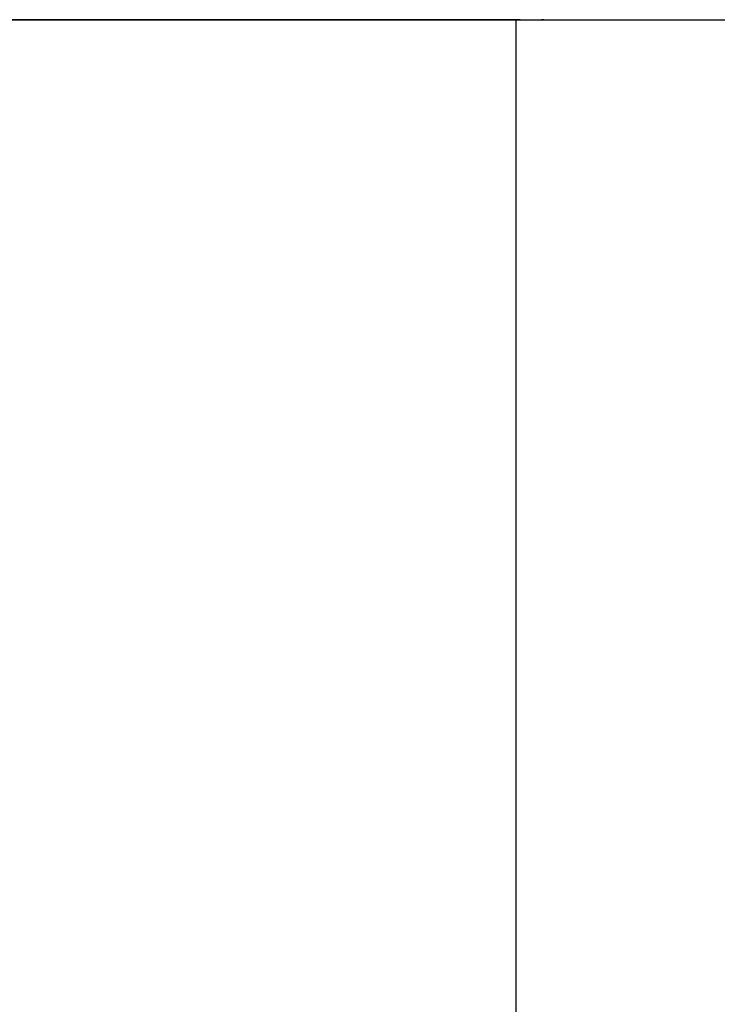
# Paper-space layout '4M DUO Surface plate' of a CAD drawing. Header units: millimetres. Extents: x 20 to 26560, y 40 to 17993.
# Tile 43 of 87: x 13723 to 14733, y 5222 to 6648. Entities that reach past the tile are written whole.
import ezdxf

# ---------------------------------------------------------------- set-up
doc = ezdxf.new("R2010")
doc.units = ezdxf.units.MM
doc.layers.add('COMPONENT_GEOMETRY', color=7, linetype='Continuous')
doc.styles.add('SLDTEXTSTYLE0', font='TXT', dxfattribs={"width": 0.75})
doc.dimstyles.new('SLDDIMSTYLE0', dxfattribs={"dimtxt": 150, "dimasz": 6.604, "dimexe": 0, "dimexo": 0.0625, "dimgap": 37.5, "dimtad": 0, "dimtih": 1, "dimtoh": 1, "dimdec": 0, "dimlfac": 0.5, "dimrnd": 1e-09, "dimzin": 12, "dimdsep": 46, "dimtxsty": 'SLDTEXTSTYLE0', "dimsah": 1, "dimcen": 0.09, "dimadec": 0, "dimazin": 3, "dimtfac": 1, "dimtdec": 0, "dimtofl": 0, "dimtmove": 0, "dimatfit": 3, "dimfxl": 1, "dimfrac": 2, "dimtolj": 1, "dimtzin": 12, "dimarcsym": 0})

# ---------------------------------------------------------------- blocks, each defined once
blk = doc.blocks.new('_D_11')
at = {"layer": 'COMPONENT_GEOMETRY', "color": 7, "ltscale": 2}
for p, q in [((12977.9, 6647.7), (14447.6, 6647.7)), ((14441.3, 6647.7), (14441.3, 4583.6)), ((14441.3, 2281.3), (14441.3, 4345.4)), ((9418, 2281.3), (14447.6, 2281.3))]:
    blk.add_line(p, q, dxfattribs=at)
for points in [[(14441.3, 6647.7), (14440.3, 6641), (14442.3, 6641)], [(14441.3, 2281.3), (14442.3, 2287.9), (14440.3, 2287.9)]]:
    blk.add_solid(points, dxfattribs=at)
at = {"layer": 'COMPONENT_GEOMETRY', "color": 7, "ltscale": 2, "insert": (14219.6, 4538.8), "char_height": 150, "attachment_point": 1, "style": 'SLDTEXTSTYLE0'}
blk.add_mtext('2183', dxfattribs=at)

psp = doc.layouts.new('4M DUO Surface plate')

# ---------------------------------------------------------------- linework, layer by layer
at = {"color": 7, "linetype": 'Continuous', "lineweight": 25, "ltscale": 2}
for p, q in [((12975.38, 6647.65), (15803.62, 6647.65)), ((14481.8, 6647.65), (14478.5, 6647.65))]:
    psp.add_line(p, q, dxfattribs=at)

# ---------------------------------------------------------------- dimensions: what is measured, and where the dimension line sits
at = {"layer": 'COMPONENT_GEOMETRY', "color": 7, "ltscale": 2}
dim = psp.add_linear_dim(base=(14441.29, 2281.33), p1=(12975.38, 6647.65), p2=(9415.46, 2281.33), angle=90, dimstyle='SLDDIMSTYLE0', dxfattribs=at)
dim.commit()
dim.dimension.update_dxf_attribs({"geometry": '_D_11', "text_midpoint": (14441.29, 4464.49), "dimtype": 160})

doc.saveas('drawing.dxf')
